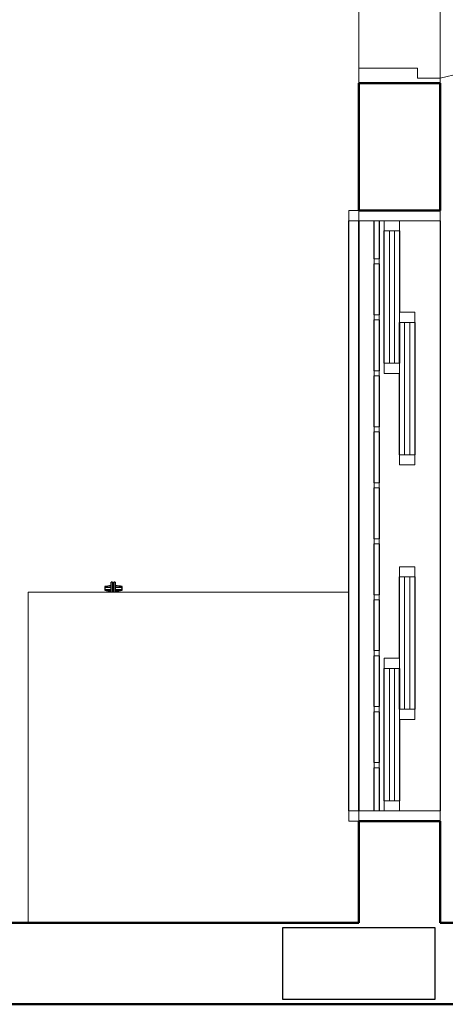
# Model space of a CAD drawing. Extents: x -98 to 248, y -55 to 13.
# Tile 31 of 117: x 65.433 to 66.27, y -30.472 to -28.537. Entities that reach past the tile are written whole.
import ezdxf

# ---------------------------------------------------------------- set-up
doc = ezdxf.new("R2010")
doc.units = 0
doc.header["$LTSCALE"] = 0.01
doc.layers.add('A-DOOR', color=7, linetype='Continuous', lineweight=5)
doc.layers.add('Q-CASE', color=7, linetype='Continuous', lineweight=5)
doc.layers.add('ALVENARIA', color=253, linetype='Continuous')

# ---------------------------------------------------------------- blocks, each defined once
blk = doc.blocks.new('TAMPO DO ABRIGO GLP EM GRANITO CINZA ANDORINHA - TAMPO DO ABRIGO GLP EM GRANITO CINZA ANDORINHA-1861549-PTS_ ELETRICOS')
at = {"layer": 'Q-CASE', "color": 9, "true_color": 0xc0c0c0}
for p, q in [((-6.1936, -17.425), (-6.8237, -17.425)), ((-6.8237, -17.425), (-6.8237, -18.075))]:
    blk.add_line(p, q, dxfattribs=at)
blk = doc.blocks.new('PORTA DE ABRIR VENEZIANA_ 100_ AÇO GALVANIZADO COM PINTURA BRANCA E FECHADURA TIPO ALAVANCA - Porta Veneziana Branca 85x210-2418156-PTS_ ELETRICOS')
at = {"layer": 'A-DOOR', "color": 9, "true_color": 0xc0c0c0}
for p, q in [((-0.45, -0.08), (-0.45, 0.08)), ((-0.45, 0.08), (0.45, 0.08)), ((0.45, 0.08), (0.45, -0.08)), ((-0.45, -0.08), (0.45, -0.08))]:
    blk.add_line(p, q, dxfattribs=at)
at = {"layer": 'A-DOOR', "color": 9, "lineweight": 15, "true_color": 0xc0c0c0}
for p, q in [((-0.42, 0.08), (-0.42, -0.035)), ((0.42, 0.08), (0.42, -0.0407)), ((0.45, 0.08), (0.42, 0.08)), ((0.45, -0.08), (0.45, 0.08)), ((-0.44, -0.035), (-0.44, -0.08)), ((-0.42, -0.035), (-0.44, -0.035)), ((0.3789, -0.0497), (0.3789, -0.9104)), ((0.4189, -0.0497), (0.3789, -0.0497)), ((0.4189, -0.9104), (0.4189, -0.0497)), ((0.42, -0.0407), (0.44, -0.0407)), ((0.44, -0.0407), (0.44, -0.08)), ((0.44, -0.08), (0.45, -0.08)), ((0.3489, -0.7405), (0.3294, -0.7337)), ((0.45, -0.7405), (0.4695, -0.7337)), ((0.3689, -0.8305), (0.3789, -0.8305)), ((0.3689, -0.8705), (0.3689, -0.8305)), ((0.4289, -0.8304), (0.4189, -0.8304)), ((0.4289, -0.8704), (0.4289, -0.8304)), ((0.3689, -0.8405), (0.3489, -0.8405)), ((0.4289, -0.8404), (0.45, -0.8404)), ((0.3689, -0.8605), (0.3336, -0.8605)), ((0.3789, -0.8705), (0.3689, -0.8705)), ((0.4189, -0.8704), (0.4189, -0.9104)), ((0.4189, -0.8704), (0.4289, -0.8704)), ((0.4289, -0.8604), (0.4653, -0.8604)), ((0.3789, -0.9104), (0.4189, -0.9104)), ((0.4189, -0.9104), (0.3989, -0.9104))]:
    blk.add_line(p, q, dxfattribs=at)
at = {"layer": 'A-DOOR', "color": 9, "true_color": 0xc0c0c0}
blk.add_arc((0.629, 0.1553), 1.0946, 192.4129, 256.7914, dxfattribs=at)
at = {"layer": 'A-DOOR', "color": 9, "lineweight": 15, "true_color": 0xc0c0c0}
for centre, radius, start, end in [((0.5319, -0.7905), 0.2103, 164.3286, 199.4386), ((0.267, -0.7904), 0.2103, 340.5821, 15.6453), ((0.5319, -0.7905), 0.1898, 164.7222, 195.2778), ((0.267, -0.7904), 0.1897, 344.7458, 15.2542)]:
    blk.add_arc(centre, radius, start, end, dxfattribs=at)
blk = doc.blocks.new('BASE 1')
at = {"layer": 'ALVENARIA', "lineweight": 50}
for p, q in [((7.84, -8.19), (7.84, -8.44)), ((8, -8.19), (7.84, -8.19)), ((8, -8.44), (8, -8.19)), ((7.84, -8.44), (8, -8.44)), ((7.84, -9.64), (7.84, -9.84)), ((8, -9.64), (7.84, -9.64)), ((8, -9.84), (8, -9.64)), ((7.84, -9.84), (5.84, -9.84)), ((10.7999, -9.84), (8, -9.84)), ((5.68, -10), (14.52, -10))]:
    blk.add_line(p, q, dxfattribs=at)
at = {"layer": 'ALVENARIA', "lineweight": 15}
for p, q in [((7.82, -8.44), (7.82, -8.46)), ((7.84, -8.44), (7.82, -8.44)), ((7.84, -8.46), (7.84, -8.44)), ((7.84, -8.44), (7.84, -8.46)), ((8, -8.46), (8, -8.44)), ((7.82, -8.46), (7.84, -8.46)), ((7.84, -8.46), (8, -8.46)), ((7.89, -8.46), (7.89, -8.48)), ((7.92, -8.46), (7.89, -8.46)), ((7.92, -8.48), (7.92, -8.46)), ((7.89, -8.48), (7.92, -8.48)), ((7.91, -8.48), (7.9, -8.48)), ((7.9, -8.48), (7.9, -8.74)), ((7.91, -8.74), (7.91, -8.48)), ((7.88, -8.535), (7.87, -8.535)), ((7.87, -8.535), (7.87, -8.545)), ((7.87, -8.545), (7.88, -8.545)), ((7.88, -8.545), (7.88, -8.535)), ((7.88, -8.645), (7.87, -8.645)), ((7.87, -8.645), (7.87, -8.655)), ((7.88, -8.655), (7.88, -8.645)), ((7.92, -8.64), (7.92, -8.66)), ((7.95, -8.64), (7.92, -8.64)), ((7.95, -8.66), (7.95, -8.64)), ((7.87, -8.655), (7.88, -8.655)), ((7.92, -8.66), (7.95, -8.66)), ((7.94, -8.66), (7.93, -8.66)), ((7.93, -8.66), (7.93, -8.92)), ((7.94, -8.92), (7.94, -8.66)), ((7.89, -8.74), (7.89, -8.76)), ((7.92, -8.74), (7.89, -8.74)), ((7.9, -8.74), (7.91, -8.74)), ((7.92, -8.76), (7.92, -8.74)), ((7.88, -8.755), (7.87, -8.755)), ((7.87, -8.755), (7.87, -8.765)), ((7.87, -8.765), (7.88, -8.765)), ((7.88, -8.765), (7.88, -8.755)), ((7.89, -8.76), (7.92, -8.76)), ((7.88, -8.865), (7.87, -8.865)), ((7.87, -8.865), (7.87, -8.875)), ((7.87, -8.875), (7.88, -8.875)), ((7.88, -8.875), (7.88, -8.865)), ((7.92, -8.92), (7.92, -8.94)), ((7.95, -8.92), (7.92, -8.92)), ((7.93, -8.92), (7.94, -8.92)), ((7.95, -8.94), (7.95, -8.92)), ((7.92, -8.94), (7.95, -8.94)), ((7.88, -8.975), (7.87, -8.975)), ((7.87, -8.975), (7.87, -8.985)), ((7.88, -8.985), (7.88, -8.975)), ((7.87, -8.985), (7.88, -8.985)), ((7.88, -9.085), (7.87, -9.085)), ((7.87, -9.085), (7.87, -9.095)), ((7.88, -9.095), (7.88, -9.085)), ((7.87, -9.095), (7.88, -9.095)), ((7.92, -9.14), (7.92, -9.16)), ((7.95, -9.14), (7.92, -9.14)), ((7.95, -9.16), (7.95, -9.14)), ((7.92, -9.16), (7.95, -9.16)), ((7.94, -9.16), (7.93, -9.16)), ((7.93, -9.16), (7.93, -9.42)), ((7.94, -9.42), (7.94, -9.16)), ((7.88, -9.195), (7.87, -9.195)), ((7.87, -9.195), (7.87, -9.205)), ((7.87, -9.205), (7.88, -9.205)), ((7.88, -9.205), (7.88, -9.195)), ((7.88, -9.305), (7.87, -9.305)), ((7.87, -9.305), (7.87, -9.315)), ((7.88, -9.315), (7.88, -9.305)), ((7.87, -9.315), (7.88, -9.315)), ((7.89, -9.32), (7.89, -9.34)), ((7.92, -9.32), (7.89, -9.32)), ((7.92, -9.34), (7.92, -9.32)), ((7.89, -9.34), (7.92, -9.34)), ((7.91, -9.34), (7.9, -9.34)), ((7.9, -9.34), (7.9, -9.6)), ((7.91, -9.6), (7.91, -9.34)), ((7.88, -9.415), (7.87, -9.415)), ((7.87, -9.415), (7.87, -9.425)), ((7.88, -9.425), (7.88, -9.415)), ((7.92, -9.42), (7.92, -9.44)), ((7.95, -9.42), (7.92, -9.42)), ((7.93, -9.42), (7.94, -9.42)), ((7.95, -9.44), (7.95, -9.42)), ((7.87, -9.425), (7.88, -9.425)), ((7.92, -9.44), (7.95, -9.44)), ((7.88, -9.525), (7.87, -9.525)), ((7.87, -9.525), (7.87, -9.535)), ((7.87, -9.535), (7.88, -9.535)), ((7.88, -9.535), (7.88, -9.525)), ((7.89, -9.6), (7.89, -9.62)), ((7.92, -9.6), (7.89, -9.6)), ((7.9, -9.6), (7.91, -9.6)), ((7.92, -9.62), (7.92, -9.6)), ((7.82, -9.62), (7.82, -9.64)), ((7.84, -9.62), (7.82, -9.62)), ((7.84, -9.64), (7.84, -9.62)), ((7.84, -9.62), (7.84, -9.64)), ((8, -9.62), (7.84, -9.62)), ((7.89, -9.62), (7.92, -9.62)), ((8, -9.64), (8, -9.62)), ((7.82, -9.64), (7.84, -9.64))]:
    blk.add_line(p, q, dxfattribs=at)
at = {"layer": 'ALVENARIA'}
for p, q in [((7.82, -9.62), (7.82, -8.46)), ((7.84, -8.46), (7.84, -9.62)), ((7.84, -9.62), (7.84, -8.46)), ((7.87, -8.535), (7.87, -8.46)), ((7.88, -8.46), (7.88, -8.535)), ((8, -8.46), (8, -9.62)), ((7.89, -8.74), (7.89, -8.48)), ((7.92, -8.48), (7.92, -8.64)), ((7.87, -8.645), (7.87, -8.545)), ((7.88, -8.545), (7.88, -8.645)), ((7.87, -8.755), (7.87, -8.655)), ((7.88, -8.655), (7.88, -8.755)), ((7.92, -8.74), (7.92, -8.66)), ((7.92, -8.66), (7.92, -8.74)), ((7.95, -8.66), (7.95, -8.92)), ((7.87, -8.865), (7.87, -8.765)), ((7.88, -8.765), (7.88, -8.865)), ((7.92, -8.92), (7.92, -8.76)), ((7.87, -8.975), (7.87, -8.875)), ((7.88, -8.875), (7.88, -8.975)), ((7.87, -9.085), (7.87, -8.985)), ((7.88, -8.985), (7.88, -9.085)), ((7.87, -9.195), (7.87, -9.095)), ((7.88, -9.095), (7.88, -9.195)), ((7.3529, -9.19), (7.3529, -9.1703)), ((7.3559, -9.1703), (7.3529, -9.1703)), ((7.3559, -9.1703), (7.3559, -9.19)), ((7.3581, -9.19), (7.3581, -9.1703)), ((7.3611, -9.1703), (7.3581, -9.1703)), ((7.3611, -9.1703), (7.3611, -9.19)), ((7.92, -9.32), (7.92, -9.16)), ((7.95, -9.16), (7.95, -9.42)), ((7.3404, -9.179), (7.3404, -9.1863)), ((7.3746, -9.1863), (7.3746, -9.179)), ((7.87, -9.305), (7.87, -9.205)), ((7.88, -9.205), (7.88, -9.305)), ((7.87, -9.415), (7.87, -9.315)), ((7.88, -9.315), (7.88, -9.415)), ((7.89, -9.6), (7.89, -9.34)), ((7.92, -9.42), (7.92, -9.34)), ((7.92, -9.34), (7.92, -9.42)), ((7.87, -9.525), (7.87, -9.425)), ((7.88, -9.425), (7.88, -9.525)), ((7.92, -9.44), (7.92, -9.6)), ((7.87, -9.62), (7.87, -9.535)), ((7.88, -9.535), (7.88, -9.62))]:
    blk.add_line(p, q, dxfattribs=at)
at = {"layer": 'ALVENARIA', "lineweight": 25}
for p, q in [((7.9899, -9.85), (7.6899, -9.85)), ((7.6899, -9.85), (7.6899, -9.99)), ((7.9899, -9.99), (7.9899, -9.85)), ((7.6899, -9.99), (7.9899, -9.99))]:
    blk.add_line(p, q, dxfattribs=at)
at = {"layer": 'ALVENARIA', "flags": 128}
for points in [[(7.353, -9.1807), (7.3524, -9.1807), (7.3518, -9.1807), (7.3513, -9.1807), (7.3507, -9.1807), (7.3502, -9.1807), (7.3497, -9.1807), (7.3492, -9.1807), (7.3487, -9.1807), (7.3482, -9.1807), (7.3477, -9.1807), (7.3473, -9.1807), (7.3469, -9.1807), (7.3465, -9.1807), (7.3461, -9.1807), (7.3457, -9.1807), (7.3453, -9.1807), (7.345, -9.1807), (7.3447, -9.1807), (7.3444, -9.1807), (7.3441, -9.1807), (7.3438, -9.1807), (7.3436, -9.1807), (7.3434, -9.1807), (7.3432, -9.1807), (7.343, -9.1807), (7.3429, -9.1807), (7.3428, -9.1807), (7.3427, -9.1807), (7.3426, -9.1807), (7.3425, -9.1807), (7.3425, -9.1807), (7.3425, -9.1807)], [(7.3425, -9.1847), (7.3425, -9.1847), (7.3426, -9.1847), (7.3426, -9.1847), (7.3427, -9.1847), (7.3428, -9.1847), (7.3429, -9.1847), (7.3431, -9.1847), (7.3433, -9.1847), (7.3435, -9.1847), (7.3437, -9.1847), (7.3439, -9.1847), (7.3442, -9.1847), (7.3445, -9.1847), (7.3448, -9.1847), (7.3451, -9.1847), (7.3455, -9.1847), (7.3459, -9.1847), (7.3462, -9.1847), (7.3466, -9.1847), (7.3471, -9.1847), (7.3475, -9.1847), (7.348, -9.1847), (7.3484, -9.1847), (7.3489, -9.1847), (7.3494, -9.1847), (7.3499, -9.1847), (7.3504, -9.1847), (7.351, -9.1847), (7.3515, -9.1847), (7.3521, -9.1847), (7.3526, -9.1847)], [(7.3562, -9.1847), (7.3568, -9.1847), (7.3574, -9.1847), (7.358, -9.1847)], [(7.3577, -9.1807), (7.3571, -9.1807), (7.3565, -9.1807)], [(7.3609, -9.1847), (7.3615, -9.1847), (7.3621, -9.1847), (7.3626, -9.1847), (7.3632, -9.1847), (7.3638, -9.1847), (7.3643, -9.1847), (7.3648, -9.1847), (7.3653, -9.1847), (7.3659, -9.1847), (7.3663, -9.1847), (7.3668, -9.1847), (7.3673, -9.1847), (7.3677, -9.1847), (7.3682, -9.1847), (7.3686, -9.1847), (7.369, -9.1847), (7.3694, -9.1847), (7.3697, -9.1847), (7.37, -9.1847), (7.3704, -9.1847), (7.3707, -9.1847), (7.3709, -9.1847), (7.3712, -9.1847), (7.3714, -9.1847), (7.3716, -9.1847), (7.3718, -9.1847), (7.372, -9.1847), (7.3721, -9.1847), (7.3723, -9.1847), (7.3724, -9.1847), (7.3724, -9.1847), (7.3725, -9.1847), (7.3725, -9.1847), (7.3725, -9.1847)], [(7.3725, -9.1807), (7.3725, -9.1807), (7.3725, -9.1807), (7.3724, -9.1807), (7.3723, -9.1807), (7.3722, -9.1807), (7.3721, -9.1807), (7.3719, -9.1807), (7.3718, -9.1807), (7.3716, -9.1807), (7.3713, -9.1807), (7.3711, -9.1807), (7.3708, -9.1807), (7.3705, -9.1807), (7.3702, -9.1807), (7.3699, -9.1807), (7.3695, -9.1807), (7.3692, -9.1807), (7.3688, -9.1807), (7.3684, -9.1807), (7.368, -9.1807), (7.3675, -9.1807), (7.3671, -9.1807), (7.3666, -9.1807), (7.3661, -9.1807), (7.3656, -9.1807), (7.3651, -9.1807), (7.3646, -9.1807), (7.3641, -9.1807), (7.3635, -9.1807), (7.363, -9.1807), (7.3624, -9.1807), (7.3618, -9.1807), (7.3612, -9.1807)]]:
    blk.add_lwpolyline(points, dxfattribs=at)
at = {"layer": 'ALVENARIA'}
for centre, radius, start, end in [((7.3575, -9.2773), 0.0997, 92.6643, 99.8961), ((7.3575, -9.088), 0.0997, 260.1039, 267.3357), ((7.3425, -9.1827), 0.002, 90, 180), ((7.3425, -9.1827), 0.002, 180, 270), ((7.3575, -9.2773), 0.0997, 89.6374, 90.9324), ((7.3575, -9.088), 0.0997, 269.0676, 270.3626), ((7.3575, -9.2773), 0.0997, 80.1363, 87.9057), ((7.3575, -9.088), 0.0997, 272.0943, 279.8637), ((7.3725, -9.1827), 0.002, 0, 105), ((7.3725, -9.1827), 0.002, 255, 0)]:
    blk.add_arc(centre, radius, start, end, dxfattribs=at)
at = {"layer": 'ALVENARIA', "rotation": 89.99999999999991}
blk.add_blockref('PORTA DE ABRIR VENEZIANA_ 100_ AÇO GALVANIZADO COM PINTURA BRANCA E FECHADURA TIPO ALAVANCA - Porta Veneziana Branca 85x210-2418156-PTS_ ELETRICOS', (7.92, -7.74), dxfattribs=at)
at = {"layer": 'ALVENARIA'}
blk.add_blockref('TAMPO DO ABRIGO GLP EM GRANITO CINZA ANDORINHA - TAMPO DO ABRIGO GLP EM GRANITO CINZA ANDORINHA-1861549-PTS_ ELETRICOS', (14.0136, 8.235), dxfattribs=at)

msp = doc.modelspace()

# ---------------------------------------------------------------- block references
msp.add_blockref('BASE 1', (58.2596, -20.4723))

doc.saveas('drawing.dxf')
